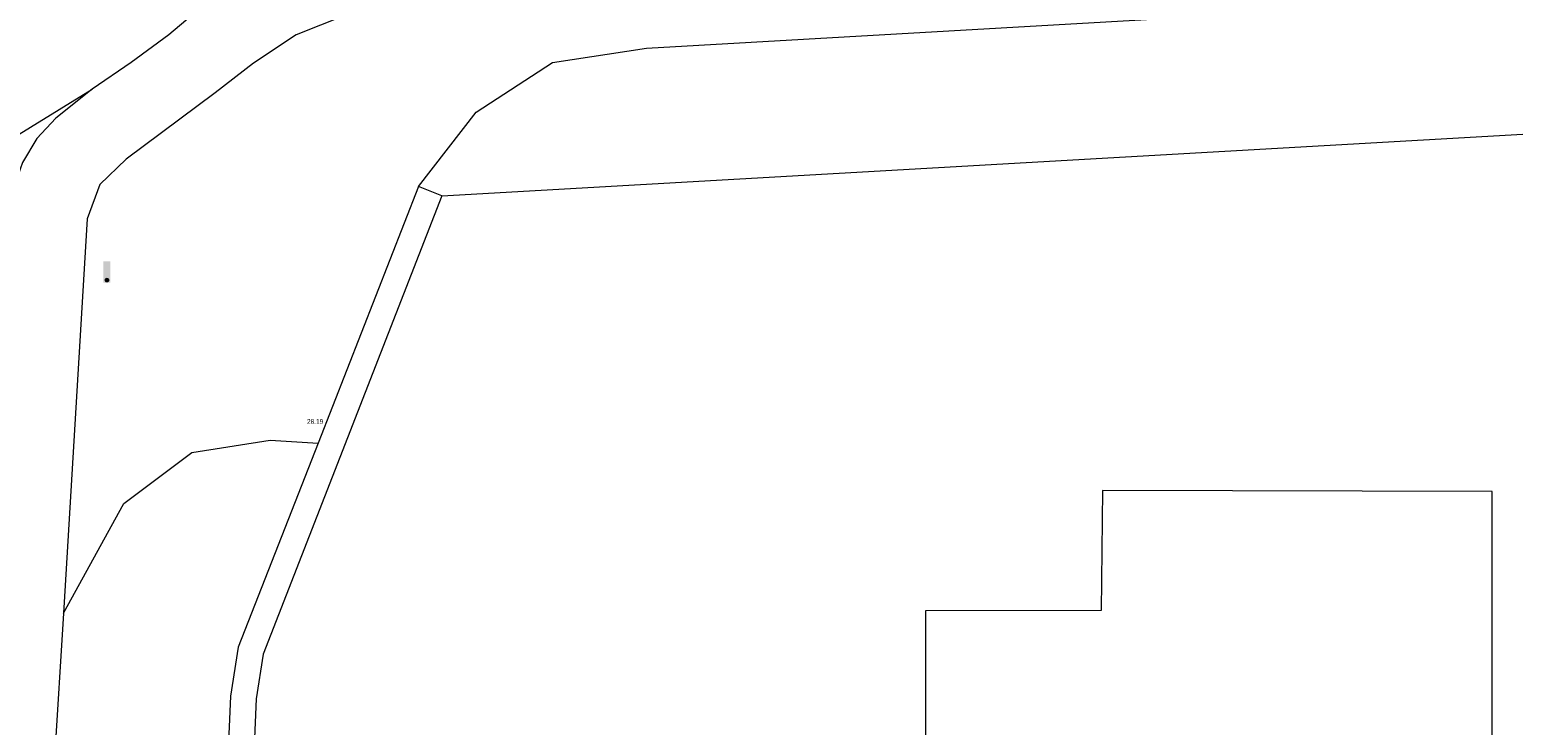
# Model space of a CAD drawing. Header units: metres. Extents: x 197457 to 198138, y 353986 to 354984.
# Tile 92 of 217: x 198023 to 198054, y 354045 to 354060. Entities that reach past the tile are written whole.
import ezdxf

# ---------------------------------------------------------------- set-up
doc = ezdxf.new("R2010")
doc.units = ezdxf.units.M
doc.header["$MEASUREMENT"] = 0
for name, color, linetype, lineweight in [('Grens maaiveld', 253, 'Continuous', 0), ('hoofdgebouw', 1, 'Continuous', 0), ('Hoogtepunt', 7, 'Continuous', 0), ('kant verharding', 7, 'Continuous', 0), ('muur breder dan 30cm', 30, 'Continuous', 0), ('taludlijn', 1, 'Continuous', 0), ('vlakafsluiter', 1, 'Continuous', 0)]:
    doc.layers.add(name, color=color, linetype=linetype, lineweight=lineweight)
doc.layers.add('verkeersbordpaal', color=7, linetype='Continuous', lineweight=0, true_color=0x104b6e)
doc.styles.add('Style-WORKING', font='WORKING.shx')

# ---------------------------------------------------------------- blocks, each defined once
blk = doc.blocks.new('paal')
at = {"layer": 'verkeersbordpaal', "linetype": 'Continuous', "lineweight": 0, "true_color": 0xbd2877}
blk.add_hatch(color=232, dxfattribs=at).paths.add_polyline_path([(0.15, 0.8), (-0.15, 0.8), (-0.15, -0.1), (0, -0.1, -0.414214), (-0.1, 0, -1), (0.1, 0, -0.414214), (0, -0.1), (0.15, -0.1)])
at = {"layer": 'verkeersbordpaal', "linetype": 'Continuous', "lineweight": 0, "true_color": 0x681648}
blk.add_hatch(color=219, dxfattribs=at).paths.add_polyline_path([(-0.1, 0, 1), (0.1, 0, 1)])

msp = doc.modelspace()

# ---------------------------------------------------------------- linework, layer by layer
at = {"layer": 'Grens maaiveld', "linetype": 'Continuous', "lineweight": 0}
for q in [(198054.402, 354057.803), (198027.65, 354046.761)]:
    msp.add_line((198031.443, 354056.496), q, dxfattribs=at)
at = {"layer": 'Grens maaiveld', "linetype": 'Continuous', "lineweight": 0, "flags": 128}
msp.add_lwpolyline([(198027.65, 354046.761), (198027.502, 354045.813), (198027.335, 354041.958), (198027.047, 354032.289)], dxfattribs=at)
at = {"layer": 'hoofdgebouw', "linetype": 'Continuous', "lineweight": 0}
msp.add_line((198053.746, 354042.901), (198053.748, 354050.217), dxfattribs=at)
at = {"layer": 'hoofdgebouw', "linetype": 'Continuous', "lineweight": 0, "flags": 128}
msp.add_lwpolyline([(198053.748, 354050.217), (198045.469, 354050.239), (198045.447, 354047.689), (198041.713, 354047.679), (198041.719, 354037.625)], dxfattribs=at)
at = {"layer": 'kant verharding', "linetype": 'Continuous', "lineweight": 0}
msp.add_line((198023.405, 354047.629), (198023.082, 354042.261), dxfattribs=at)
at = {"layer": 'kant verharding', "linetype": 'Continuous', "lineweight": 0, "flags": 128}
for points in [[(198027.59, 354061.339), (198026.406, 354060.562), (198025.646, 354059.918), (198024.843, 354059.324), (198024.019, 354058.758)], [(198039.531, 354060.438), (198037.146, 354060.336), (198034.758, 354060.341), (198033.63, 354060.369), (198031.565, 354060.486), (198030.478, 354060.521), (198029.384, 354060.329), (198028.352, 354059.917), (198027.446, 354059.315), (198026.629, 354058.686), (198024.742, 354057.272), (198024.177, 354056.737), (198023.908, 354056.006), (198023.405, 354047.629)], [(198024.019, 354058.758), (198023.243, 354058.142), (198022.845, 354057.713), (198022.536, 354057.202), (198022.337, 354056.639), (198022.259, 354056.059), (198020.346, 354024.474), (198019.899, 354012.504), (198019.741, 354010.505), (198017.045, 353988.675), (198016.832, 353986.681), (198016.787, 353985.873)]]:
    msp.add_lwpolyline(points, dxfattribs=at)
at = {"layer": 'muur breder dan 30cm', "linetype": 'Continuous', "lineweight": 0}
for p, q in [((198030.948, 354056.695), (198028.814, 354051.242)), ((198031.443, 354056.496), (198030.948, 354056.695)), ((198028.814, 354051.242), (198027.116, 354046.905))]:
    msp.add_line(p, q, dxfattribs=at)
at = {"layer": 'muur breder dan 30cm', "linetype": 'Continuous', "lineweight": 0, "flags": 128}
msp.add_lwpolyline([(198027.116, 354046.905), (198026.954, 354045.868), (198026.785, 354041.978), (198026.318, 354026.287), (198025.391, 353985.873)], dxfattribs=at)
at = {"layer": 'taludlijn', "linetype": 'Continuous', "lineweight": 0, "flags": 128}
for points in [[(198030.948, 354056.695), (198032.174, 354058.275), (198033.79, 354059.324), (198035.789, 354059.629), (198110.859, 354063.947), (198113.722, 354066.147)], [(198023.405, 354047.629), (198024.692, 354049.961), (198026.13, 354051.045), (198027.798, 354051.304), (198028.814, 354051.242)]]:
    msp.add_lwpolyline(points, dxfattribs=at)
at = {"layer": 'vlakafsluiter', "linetype": 'Continuous', "lineweight": 0}
msp.add_line((198017.64, 354054.846), (198024.019, 354058.758), dxfattribs=at)

# ---------------------------------------------------------------- block references
at = {"layer": 'verkeersbordpaal', "linetype": 'Continuous', "lineweight": 0, "xscale": 0.5, "yscale": 0.5}
msp.add_blockref('paal', (198024.331, 354054.704), dxfattribs=at)

# ---------------------------------------------------------------- texts
at = {"layer": 'Hoogtepunt', "linetype": 'Continuous', "lineweight": 0, "style": 'Style-WORKING'}
msp.add_text('28.19', height=0.1, dxfattribs=at).set_placement((198028.579, 354051.653))
msp.add_text('28.19', height=0.1, dxfattribs=at).set_placement((198028.579, 354051.653))

doc.saveas('drawing.dxf')
